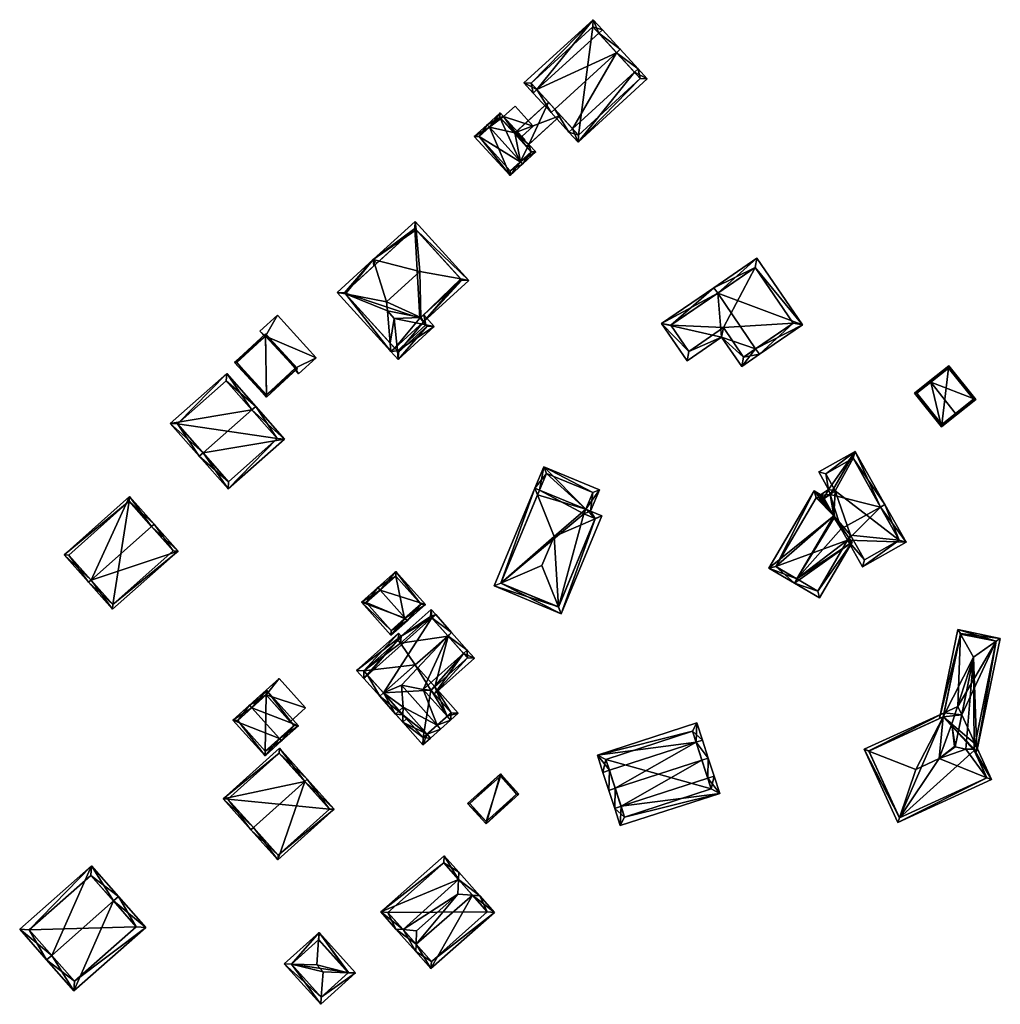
# Model space of a CAD drawing. Header units: inches. Extents: x 2523744 to 2528136, y 1148995 to 1152010.
# Tile 152 of 256: x 2526361 to 2526506, y 1150962 to 1151108. Entities that reach past the tile are written whole.
import ezdxf

# ---------------------------------------------------------------- set-up
doc = ezdxf.new("R2010")
doc.units = ezdxf.units.IN
doc.header["$MEASUREMENT"] = 0
doc.layers.add('Gebaeude Einzelhaus', color=10, linetype='Continuous')
doc.layers.add('Offenes Gebaeude', color=10, linetype='Continuous')

msp = doc.modelspace()

# ---------------------------------------------------------------- meshes
at = {"layer": 'Gebaeude Einzelhaus'}
mesh = msp.add_polyface(dxfattribs=at)
corners = [(2526451.944, 1151100.1, 424.828), (2526443.628, 1151089.764, 423.5), (2526453.861, 1151099.114, 423.5), (2526442.817, 1151091.763, 424.828), (2526442.264, 1151091.258, 424.828), (2526452.498, 1151100.606, 424.828), (2526449.307, 1151102.986, 428.477), (2526449.861, 1151103.493, 428.477), (2526440.181, 1151094.648, 428.477), (2526439.628, 1151094.143, 428.477), (2526437.544, 1151097.534, 424.828), (2526436.991, 1151097.029, 424.828), (2526446.671, 1151105.872, 424.828), (2526447.225, 1151106.378, 424.828), (2526445.86, 1151107.871, 423.5), (2526435.626, 1151098.521, 423.5), (2526443.675, 1151090.824, 423.993), (2526452.801, 1151099.161, 423.993), (2526445.813, 1151106.811, 423.993), (2526436.686, 1151098.474, 423.992), (2526452.801, 1151099.161, 417.165), (2526445.813, 1151106.811, 417.165), (2526436.686, 1151098.474, 417.165), (2526441.032, 1151093.716, 423.068), (2526443.675, 1151090.824, 417.165), (2526441.032, 1151093.716, 423.168), (2526439.253, 1151095.663, 423.5), (2526439.253, 1151095.663, 423.4)]
mesh.append_faces([[corners[k] for k in face] for face in [(10, 8, 9), (19, 10, 11), (11, 10, 9), (15, 19, 11), (18, 19, 14), (14, 19, 15), (12, 18, 13), (13, 18, 14), (6, 12, 7), (7, 12, 13), (0, 6, 5), (17, 0, 5), (5, 6, 7), (2, 17, 5), (1, 16, 17), (1, 17, 2), (3, 16, 4), (8, 3, 4), (9, 8, 4), (4, 16, 1), (10, 15, 11), (13, 14, 12), (12, 14, 10), (10, 14, 15), (12, 7, 13), (10, 6, 12), (12, 6, 7), (10, 8, 6), (11, 9, 10), (10, 9, 8), (3, 8, 4), (4, 8, 9), (0, 6, 3), (3, 6, 8), (0, 5, 6), (6, 5, 7), (0, 2, 5), (4, 1, 3), (3, 1, 0), (0, 1, 2)]], dxfattribs={"color": 13})
mesh.append_faces([[corners[k] for k in face] for face in [(21, 24, 22), (20, 24, 21), (17, 16, 20), (20, 16, 24), (22, 23, 27), (27, 19, 22), (26, 10, 27), (27, 10, 19), (25, 8, 26), (26, 8, 10), (23, 3, 25), (25, 3, 8), (23, 16, 3), (24, 23, 22), (23, 24, 16), (19, 21, 22), (19, 18, 21), (0, 12, 6), (12, 21, 18), (0, 20, 12), (12, 20, 21), (0, 17, 20)]], dxfattribs={"color": 41})
mesh = msp.add_polyface(dxfattribs=at)
corners = [(2526430.512, 1151091.979, 425.38), (2526432.101, 1151094.108, 423.168), (2526430.175, 1151092.348, 425.38), (2526432.619, 1151093.541, 423.168), (2526434.291, 1151091.13, 423.5), (2526435.123, 1151086.933, 425.38), (2526437.384, 1151088.325, 423.168), (2526435.459, 1151086.565, 425.38), (2526436.359, 1151089.447, 423.168), (2526434.378, 1151091.209, 423.4), (2526435.304, 1151090.601, 423.168), (2526435.823, 1151090.033, 423.168), (2526428.288, 1151090.623, 423.168), (2526433.571, 1151084.841, 423.168), (2526436.678, 1151088.356, 423.592), (2526432.069, 1151093.401, 423.592), (2526428.994, 1151090.591, 423.6), (2526433.604, 1151085.548, 423.602), (2526435.049, 1151086.865, 425.293), (2526435.049, 1151086.865, 417.165), (2526436.678, 1151088.356, 417.165), (2526435.99, 1151089.109, 423.068), (2526434.211, 1151091.057, 423.5), (2526435.99, 1151089.109, 423.168), (2526434.211, 1151091.057, 423.4), (2526432.069, 1151093.401, 417.165), (2526428.994, 1151090.591, 417.165), (2526433.604, 1151085.548, 417.165)]
mesh.append_faces([[corners[k] for k in face] for face in [(7, 18, 5), (13, 17, 7), (7, 17, 18), (0, 16, 2), (2, 16, 12), (12, 16, 13), (13, 16, 17), (3, 15, 1), (1, 15, 2), (2, 15, 0), (14, 7, 5), (14, 6, 7), (14, 8, 6), (3, 4, 15), (15, 4, 14), (14, 4, 8), (10, 9, 3), (3, 9, 4), (10, 11, 9), (0, 13, 5), (5, 13, 7), (2, 12, 0), (0, 12, 13), (3, 9, 10), (10, 9, 11), (3, 4, 9), (4, 5, 8), (8, 5, 6), (6, 5, 7), (3, 0, 4), (4, 0, 5), (3, 1, 0), (0, 1, 2)]], dxfattribs={"color": 13})
mesh.append_faces([[corners[k] for k in face] for face in [(19, 27, 26), (19, 26, 25), (19, 25, 20), (18, 17, 19), (19, 17, 27), (17, 16, 27), (27, 16, 26), (0, 15, 16), (16, 15, 26), (26, 15, 25), (15, 22, 24), (24, 25, 15), (21, 20, 24), (24, 20, 25), (22, 14, 23), (23, 14, 21), (14, 22, 15), (21, 14, 20), (14, 19, 20), (5, 18, 14), (14, 18, 19)]], dxfattribs={"color": 41})
mesh = msp.add_polyface(dxfattribs=at)
corners = [(2526427.504, 1151069.329, 424.164), (2526419.554, 1151078.066, 424.164), (2526419.671, 1151076.822, 424.573), (2526426.284, 1151069.555, 424.573), (2526420.25, 1151070.671, 426.596), (2526413.363, 1151072.431, 424.164), (2526409.248, 1151067.338, 424.573), (2526408.021, 1151067.571, 424.164), (2526415.318, 1151066.183, 426.596), (2526415.971, 1151058.835, 424.164), (2526415.861, 1151060.071, 424.573), (2526415.436, 1151064.857, 426.157), (2526416.526, 1151059.34, 424.164), (2526420.758, 1151063.19, 424.164), (2526420.397, 1151063.876, 424.475), (2526420.253, 1151063.745, 424.475), (2526426.444, 1151069.379, 424.475), (2526419.504, 1151077.006, 424.471), (2526413.461, 1151071.508, 424.471), (2526409.081, 1151067.521, 424.471), (2526421.129, 1151062.783, 424.584), (2526420.808, 1151064.25, 424.164), (2526422.373, 1151062.53, 424.164), (2526416.46, 1151063.731, 426.157), (2526413.867, 1151071.877, 424.164), (2526416.914, 1151058.914, 424.573), (2526417.031, 1151057.67, 424.164), (2526420.253, 1151063.745, 424.584), (2526417.081, 1151058.73, 424.471), (2526421.313, 1151062.58, 424.471), (2526420.758, 1151063.19, 416.447), (2526420.253, 1151063.745, 416.447), (2526426.444, 1151069.379, 416.447), (2526419.504, 1151077.006, 416.447), (2526409.081, 1151067.521, 416.447), (2526416.526, 1151059.34, 416.447), (2526417.081, 1151058.73, 416.447), (2526421.313, 1151062.58, 416.447)]
mesh.append_faces([[corners[k] for k in face] for face in [(25, 28, 26), (25, 9, 10), (25, 26, 9), (18, 5, 24), (20, 22, 29), (26, 29, 22), (26, 28, 29), (14, 20, 27), (14, 21, 20), (20, 21, 22), (25, 9, 26), (25, 10, 9), (25, 23, 10), (10, 23, 11), (20, 25, 22), (22, 25, 26), (20, 23, 25), (18, 24, 5), (20, 14, 23), (23, 14, 11), (22, 21, 20), (20, 21, 14), (12, 9, 10), (7, 19, 6), (6, 9, 7), (6, 10, 9), (5, 19, 7), (5, 18, 19), (5, 17, 18), (5, 1, 17), (17, 1, 2), (3, 0, 16), (0, 13, 16), (16, 13, 14), (14, 13, 15), (0, 2, 1), (0, 3, 2), (14, 8, 11), (14, 4, 8), (14, 3, 4), (15, 13, 14), (14, 13, 3), (3, 13, 0), (10, 9, 12), (6, 11, 8), (6, 10, 11), (6, 9, 10), (6, 7, 9), (2, 5, 4), (4, 5, 8), (8, 5, 6), (6, 5, 7), (2, 1, 5), (0, 2, 3), (3, 2, 4), (0, 1, 2)]], dxfattribs={"color": 13})
mesh.append_faces([[corners[k] for k in face] for face in [(35, 30, 36), (36, 30, 37), (27, 15, 14), (20, 13, 27), (27, 13, 15), (20, 37, 13), (13, 37, 30), (20, 29, 37), (29, 28, 37), (37, 28, 36), (28, 25, 36), (10, 12, 25), (25, 12, 36), (36, 12, 35), (32, 31, 33), (33, 31, 34), (34, 31, 35), (35, 31, 30), (34, 6, 19), (34, 10, 6), (34, 35, 10), (10, 35, 12), (18, 34, 19), (18, 33, 34), (18, 17, 33), (2, 33, 17), (3, 32, 2), (2, 32, 33), (3, 16, 32), (14, 32, 16), (14, 31, 32), (14, 15, 31), (13, 31, 15), (13, 30, 31)]], dxfattribs={"color": 41})
mesh = msp.add_polyface(dxfattribs=at)
corners = [(2526464.265, 1151067.433, 424.61), (2526463.7, 1151068.258, 424.61), (2526455.964, 1151062.963, 422.657), (2526464.844, 1151060.965, 423.949), (2526459.728, 1151057.463, 422.657), (2526469.871, 1151059.241, 424.61), (2526467.816, 1151056.623, 423.949), (2526470.436, 1151058.416, 424.61), (2526476.796, 1151062.769, 423.025), (2526470.06, 1151072.611, 423.025), (2526459.988, 1151058.853, 422.865), (2526468.076, 1151058.013, 424.157), (2526465.104, 1151062.355, 424.157), (2526475.406, 1151063.029, 423.231), (2526469.8, 1151071.221, 423.231), (2526457.354, 1151062.703, 422.865), (2526469.8, 1151071.221, 413.964), (2526475.406, 1151063.029, 413.964), (2526457.354, 1151062.703, 413.964), (2526459.988, 1151058.853, 413.964), (2526465.104, 1151062.355, 413.964), (2526468.076, 1151058.013, 413.964)]
mesh.append_faces([[corners[k] for k in face] for face in [(15, 10, 2), (0, 15, 1), (14, 0, 1), (1, 15, 2), (9, 14, 1), (13, 14, 8), (8, 14, 9), (11, 5, 7), (7, 5, 13), (7, 13, 8), (6, 11, 7), (12, 11, 3), (10, 12, 3), (3, 11, 6), (2, 10, 4), (4, 10, 3), (0, 9, 1), (5, 8, 0), (0, 8, 9), (5, 7, 8), (5, 6, 7), (0, 3, 5), (5, 3, 6), (0, 2, 3), (3, 2, 4), (0, 1, 2)]], dxfattribs={"color": 13})
mesh.append_faces([[corners[k] for k in face] for face in [(18, 20, 19), (16, 20, 18), (17, 21, 20), (17, 20, 16), (5, 21, 17), (11, 21, 5), (5, 17, 13), (20, 21, 12), (12, 21, 11), (19, 20, 10), (10, 20, 12), (18, 19, 15), (15, 19, 10), (16, 18, 0), (0, 18, 15), (14, 16, 0), (17, 16, 13), (13, 16, 14)]], dxfattribs={"color": 41})
mesh = msp.add_polyface(dxfattribs=at)
corners = [(2526397.549, 1151052.089, 422.531), (2526397.434, 1151061.459, 422.552), (2526392.828, 1151057.222, 422.552), (2526402.156, 1151056.327, 422.531), (2526393.181, 1151057.207, 422.551), (2526397.419, 1151061.106, 422.551), (2526397.564, 1151052.442, 422.532), (2526401.803, 1151056.342, 422.532), (2526397.419, 1151061.106, 422.238), (2526401.803, 1151056.342, 422.238), (2526401.803, 1151056.342, 422.138), (2526397.419, 1151061.106, 416.702), (2526397.419, 1151061.106, 422.138), (2526401.803, 1151056.342, 416.702), (2526397.339, 1151061.032, 422.138), (2526393.181, 1151057.207, 416.702), (2526397.339, 1151061.032, 422.238), (2526397.564, 1151052.442, 416.702), (2526401.682, 1151056.23, 422.138), (2526401.682, 1151056.23, 422.238)]
mesh.append_faces([[corners[k] for k in face] for face in [(7, 5, 1), (3, 6, 7), (3, 7, 1), (4, 6, 0), (0, 6, 3), (5, 4, 2), (1, 5, 2), (2, 4, 0), (3, 1, 0), (0, 1, 2)]], dxfattribs={"color": 13})
mesh.append_faces([[corners[k] for k in face] for face in [(11, 17, 15), (13, 17, 11), (7, 19, 9), (18, 13, 10), (18, 17, 13), (7, 6, 19), (19, 6, 18), (18, 6, 17), (6, 15, 17), (6, 4, 15), (11, 14, 12), (16, 5, 8), (14, 4, 16), (16, 4, 5), (11, 15, 14), (14, 15, 4), (13, 11, 10), (10, 11, 12), (9, 8, 7), (7, 8, 5)]], dxfattribs={"color": 41})
mesh = msp.add_polyface(dxfattribs=at)
corners = [(2526499.428, 1151049.686, 415.415), (2526499.584, 1151049.491, 415.415), (2526502.406, 1151051.746, 414.53), (2526495.754, 1151054.285, 415.415), (2526498.419, 1151056.735, 414.53), (2526495.598, 1151054.48, 415.415), (2526497.349, 1151047.705, 414.53), (2526493.361, 1151052.693, 414.53), (2526498.38, 1151056.384, 414.591), (2526493.713, 1151052.654, 414.607), (2526497.388, 1151048.056, 414.607), (2526502.055, 1151051.785, 414.591), (2526498.38, 1151056.384, 409.735), (2526502.055, 1151051.785, 409.735), (2526493.713, 1151052.654, 409.735), (2526497.388, 1151048.056, 409.735)]
mesh.append_faces([[corners[k] for k in face] for face in [(11, 8, 2), (10, 0, 1), (1, 0, 11), (1, 11, 2), (6, 10, 1), (9, 10, 7), (7, 10, 6), (3, 9, 5), (8, 3, 5), (5, 9, 7), (2, 8, 4), (4, 8, 5), (7, 3, 5), (7, 6, 3), (3, 6, 0), (0, 6, 1), (3, 4, 5), (0, 2, 3), (3, 2, 4), (0, 1, 2)]], dxfattribs={"color": 13})
mesh.append_faces([[corners[k] for k in face] for face in [(12, 15, 14), (13, 15, 12), (0, 15, 13), (10, 15, 0), (0, 13, 11), (14, 15, 9), (9, 15, 10), (12, 14, 3), (3, 14, 9), (8, 12, 3), (13, 12, 11), (11, 12, 8)]], dxfattribs={"color": 41})
mesh = msp.add_polyface(dxfattribs=at)
corners = [(2526395.416, 1151050.201, 430.026), (2526395.979, 1151050.698, 430.026), (2526391.686, 1151055.564, 423.61), (2526383.35, 1151048.21, 423.61), (2526388.206, 1151043.839, 430.026), (2526387.644, 1151043.343, 430.026), (2526391.889, 1151038.53, 423.61), (2526400.225, 1151045.884, 423.61), (2526391.62, 1151054.505, 424.352), (2526399.166, 1151045.95, 424.36), (2526384.409, 1151048.144, 424.352), (2526391.955, 1151039.589, 424.36), (2526399.166, 1151045.95, 416.288), (2526391.62, 1151054.505, 416.288), (2526384.409, 1151048.144, 416.288), (2526391.955, 1151039.589, 416.288)]
mesh.append_faces([[corners[k] for k in face] for face in [(6, 11, 9), (6, 9, 7), (4, 11, 5), (10, 4, 5), (5, 11, 6), (3, 10, 5), (8, 10, 2), (2, 10, 3), (0, 8, 1), (9, 0, 1), (7, 9, 1), (1, 8, 2), (4, 7, 0), (0, 7, 1), (4, 6, 7), (4, 5, 6), (0, 3, 4), (4, 3, 5), (0, 2, 3), (0, 1, 2)]], dxfattribs={"color": 13})
mesh.append_faces([[corners[k] for k in face] for face in [(12, 15, 14), (12, 14, 13), (9, 15, 12), (11, 15, 9), (4, 15, 11), (14, 15, 10), (10, 15, 4), (13, 14, 8), (8, 14, 10), (12, 13, 8), (0, 12, 8), (9, 12, 0)]], dxfattribs={"color": 41})
mesh = msp.add_polyface(dxfattribs=at)
corners = [(2526480.017, 1151037.093, 420.436), (2526479.811, 1151037.461, 420.289), (2526478.529, 1151038.215, 419.688), (2526481.448, 1151034.539, 421.458), (2526471.819, 1151026.809, 419.688), (2526475.975, 1151025.234, 421.458), (2526475.595, 1151024.588, 421.458), (2526479.319, 1151022.398, 419.688), (2526484.131, 1151030.625, 419.708), (2526483.455, 1151030.954, 420.013), (2526483.662, 1151031.309, 420.014), (2526482.536, 1151032.595, 420.675), (2526481.497, 1151034.25, 421.381), (2526481.586, 1151034.338, 421.368), (2526478.795, 1151037.189, 419.991), (2526472.845, 1151027.075, 419.991), (2526479.53, 1151036.756, 420.336), (2526479.051, 1151023.425, 419.997), (2526481.448, 1151034.539, 421.276), (2526480.896, 1151037.702, 420.119), (2526480.017, 1151037.094, 420.164), (2526482.536, 1151032.595, 422.122), (2526479.405, 1151037.584, 419.889), (2526480.656, 1151038.45, 419.825), (2526479.805, 1151036.947, 420.174), (2526484.585, 1151044.06, 418.693), (2526479.203, 1151041.045, 418.693), (2526488.33, 1151035.839, 422.122), (2526488.984, 1151036.205, 422.122), (2526483.455, 1151030.954, 421.406), (2526485.658, 1151027.021, 419.688), (2526492.105, 1151030.633, 419.688), (2526481.644, 1151038.221, 420.085), (2526485.945, 1151028.043, 419.974), (2526491.085, 1151030.92, 419.973), (2526483.894, 1151031.705, 421.574), (2526484.298, 1151043.04, 418.978), (2526480.224, 1151040.758, 418.978), (2526479.805, 1151036.947, 411.125), (2526479.53, 1151036.756, 411.125), (2526480.017, 1151037.093, 411.125), (2526478.795, 1151037.189, 411.125), (2526472.845, 1151027.075, 411.125), (2526479.051, 1151023.425, 411.125), (2526483.455, 1151030.954, 411.125), (2526483.662, 1151031.309, 411.125), (2526481.448, 1151034.539, 411.125), (2526483.894, 1151031.705, 411.125), (2526485.945, 1151028.043, 411.125), (2526491.085, 1151030.92, 411.125), (2526484.298, 1151043.04, 411.125), (2526480.224, 1151040.758, 411.125), (2526481.644, 1151038.221, 411.125), (2526480.017, 1151037.094, 411.125)]
mesh.append_faces([[corners[k] for k in face] for face in [(25, 37, 26), (26, 37, 23), (23, 37, 32), (28, 36, 25), (25, 36, 37), (28, 27, 36), (30, 34, 31), (31, 34, 28), (28, 34, 27), (35, 33, 29), (29, 33, 30), (30, 33, 34), (20, 23, 32), (20, 24, 23), (22, 23, 24), (29, 27, 21), (29, 31, 27), (27, 31, 28), (29, 30, 31), (27, 19, 21), (28, 25, 27), (27, 25, 19), (19, 25, 23), (23, 25, 26), (24, 20, 22), (19, 23, 22), (19, 22, 20), (21, 13, 12), (21, 19, 13), (13, 19, 18), (18, 19, 20), (8, 9, 10), (8, 17, 9), (5, 17, 6), (6, 17, 7), (7, 17, 8), (16, 1, 0), (2, 15, 4), (4, 15, 6), (6, 15, 5), (16, 14, 1), (1, 14, 2), (2, 14, 15), (5, 12, 3), (3, 12, 13), (5, 11, 12), (5, 9, 11), (5, 8, 9), (9, 8, 10), (5, 6, 8), (7, 8, 6), (3, 4, 5), (5, 4, 6), (0, 2, 3), (3, 2, 4), (0, 1, 2)]], dxfattribs={"color": 13})
mesh.append_faces([[corners[k] for k in face] for face in [(47, 49, 48), (47, 52, 49), (49, 52, 50), (50, 52, 51), (45, 46, 47), (47, 46, 52), (52, 46, 53), (32, 53, 20), (32, 52, 53), (32, 37, 52), (52, 37, 51), (37, 36, 51), (51, 36, 50), (27, 50, 36), (27, 49, 50), (27, 34, 49), (34, 48, 49), (34, 33, 48), (33, 47, 48), (33, 35, 47), (9, 10, 29), (29, 10, 35), (35, 10, 47), (47, 10, 45), (11, 29, 21), (11, 9, 29), (21, 12, 11), (42, 44, 43), (42, 46, 44), (44, 46, 45), (46, 38, 40), (46, 39, 38), (42, 41, 46), (46, 41, 39), (3, 13, 18), (9, 45, 10), (9, 44, 45), (9, 17, 44), (44, 17, 43), (18, 0, 3), (18, 20, 0), (5, 15, 17), (17, 15, 43), (43, 15, 42), (15, 14, 42), (42, 14, 41), (14, 39, 41), (14, 16, 39), (20, 16, 0), (20, 39, 16), (40, 38, 20), (20, 38, 39)]], dxfattribs={"color": 41})
mesh = msp.add_polyface(dxfattribs=at)
corners = [(2526440.737, 1151021.068, 422.949), (2526431.241, 1151024.176, 422.619), (2526441.135, 1151020.071, 422.619), (2526432.23, 1151024.602, 422.95), (2526438.285, 1151027.211, 424.978), (2526437.244, 1151038.641, 422.619), (2526437.64, 1151037.642, 422.95), (2526440.069, 1151031.511, 424.978), (2526446.151, 1151034.115, 422.949), (2526447.138, 1151034.538, 422.619), (2526437.935, 1151038.354, 422.619), (2526444.784, 1151035.514, 422.619), (2526445.476, 1151035.226, 422.619), (2526432.221, 1151024.581, 422.941), (2526440.73, 1151021.051, 422.941), (2526446.158, 1151034.133, 422.94), (2526444.496, 1151034.821, 422.941), (2526438.55, 1151041.793, 421.365), (2526446.784, 1151038.376, 421.365), (2526438.955, 1151040.813, 421.641), (2526445.804, 1151037.971, 421.641), (2526437.935, 1151038.354, 414.207), (2526432.221, 1151024.581, 414.207), (2526440.73, 1151021.051, 414.207), (2526446.158, 1151034.133, 414.207), (2526444.496, 1151034.821, 414.207), (2526444.783, 1151035.513, 414.207), (2526445.804, 1151037.971, 414.207), (2526438.955, 1151040.813, 414.207)]
mesh.append_faces([[corners[k] for k in face] for face in [(20, 12, 11), (20, 18, 12), (20, 17, 18), (20, 19, 17), (17, 19, 5), (5, 19, 10), (17, 11, 18), (18, 11, 12), (17, 10, 11), (17, 5, 10), (10, 6, 5), (9, 8, 15), (12, 16, 11), (9, 15, 12), (12, 15, 16), (0, 2, 14), (2, 8, 9), (2, 0, 8), (1, 3, 13), (5, 3, 1), (5, 6, 3), (1, 13, 2), (2, 13, 14), (11, 8, 12), (12, 8, 9), (11, 7, 8), (11, 6, 7), (11, 10, 6), (6, 10, 5), (0, 7, 4), (0, 8, 7), (0, 2, 8), (8, 2, 9), (6, 3, 7), (7, 3, 4), (6, 5, 3), (3, 5, 1), (3, 0, 4), (3, 1, 0), (0, 1, 2)]], dxfattribs={"color": 13})
mesh.append_faces([[corners[k] for k in face] for face in [(26, 28, 27), (26, 21, 28), (10, 19, 21), (21, 19, 28), (19, 20, 28), (28, 20, 27), (26, 20, 11), (26, 27, 20), (25, 21, 26), (25, 22, 21), (25, 23, 22), (25, 24, 23), (16, 25, 11), (11, 25, 26), (16, 15, 25), (25, 15, 24), (15, 8, 24), (8, 23, 24), (8, 0, 23), (0, 14, 23), (14, 13, 23), (23, 13, 22), (13, 3, 22), (6, 22, 3), (6, 21, 22), (6, 10, 21)]], dxfattribs={"color": 41})
mesh = msp.add_polyface(dxfattribs=at)
corners = [(2526380.578, 1151032.987, 425.933), (2526380.951, 1151033.319, 425.933), (2526377.323, 1151037.396, 423.832), (2526371.653, 1151025.046, 425.933), (2526367.651, 1151028.79, 423.832), (2526371.279, 1151024.713, 425.933), (2526374.821, 1151020.731, 423.832), (2526384.494, 1151029.339, 423.832), (2526368.358, 1151028.749, 424.025), (2526377.281, 1151036.69, 424.024), (2526374.863, 1151021.438, 424.029), (2526383.788, 1151029.38, 424.029), (2526383.788, 1151029.38, 415.799), (2526377.281, 1151036.69, 415.799), (2526368.358, 1151028.749, 415.799), (2526374.863, 1151021.438, 415.799)]
mesh.append_faces([[corners[k] for k in face] for face in [(0, 9, 1), (11, 0, 1), (1, 9, 2), (7, 10, 11), (7, 11, 1), (6, 10, 7), (3, 10, 5), (8, 3, 5), (5, 10, 6), (9, 8, 4), (2, 9, 4), (4, 8, 5), (3, 7, 0), (0, 7, 1), (3, 6, 7), (3, 5, 6), (3, 4, 5), (0, 2, 3), (3, 2, 4), (0, 1, 2)]], dxfattribs={"color": 13})
mesh.append_faces([[corners[k] for k in face] for face in [(13, 15, 14), (12, 15, 13), (11, 15, 12), (10, 15, 11), (14, 15, 3), (3, 15, 10), (8, 14, 3), (13, 14, 9), (9, 14, 8), (12, 13, 0), (0, 13, 9), (11, 12, 0)]], dxfattribs={"color": 41})
mesh = msp.add_polyface(dxfattribs=at)
corners = [(2526418.064, 1151019.424, 422.542), (2526418.396, 1151019.051, 422.542), (2526421.066, 1151021.426, 421.214), (2526414.375, 1151023.571, 422.542), (2526416.713, 1151026.32, 421.214), (2526414.043, 1151023.945, 422.542), (2526411.604, 1151021.775, 421.214), (2526415.958, 1151016.881, 421.214), (2526416.671, 1151025.614, 421.4), (2526420.36, 1151021.468, 421.4), (2526412.31, 1151021.734, 421.418), (2526415.999, 1151017.588, 421.418), (2526417.985, 1151019.353, 422.499), (2526417.985, 1151019.353, 415.91), (2526420.36, 1151021.468, 415.91), (2526416.671, 1151025.614, 415.91), (2526412.31, 1151021.734, 415.91), (2526415.999, 1151017.588, 415.91)]
mesh.append_faces([[corners[k] for k in face] for face in [(0, 9, 1), (1, 11, 12), (12, 0, 1), (1, 9, 2), (7, 11, 1), (10, 11, 6), (6, 11, 7), (3, 10, 5), (8, 3, 5), (5, 10, 6), (9, 8, 4), (2, 9, 4), (4, 8, 5), (0, 7, 1), (5, 6, 3), (3, 6, 0), (0, 6, 7), (3, 4, 5), (0, 2, 3), (3, 2, 4), (0, 1, 2)]], dxfattribs={"color": 13})
mesh.append_faces([[corners[k] for k in face] for face in [(13, 17, 16), (13, 16, 15), (13, 15, 14), (11, 17, 13), (11, 13, 12), (16, 17, 10), (10, 17, 11), (15, 16, 3), (3, 16, 10), (8, 15, 3), (14, 15, 9), (9, 15, 8), (13, 14, 9), (12, 13, 9), (12, 9, 0)]], dxfattribs={"color": 41})
mesh = msp.add_polyface(dxfattribs=at)
corners = [(2526417.734, 1151005.141, 425.176), (2526414.303, 1151007.87, 424.697), (2526417.706, 1151004.044, 424.697), (2526414.862, 1151008.368, 425.176), (2526421.302, 1151002.257, 425.656), (2526420.681, 1151000.7, 424.697), (2526421.801, 1151001.696, 425.656), (2526417.762, 1151006.238, 425.656), (2526423.296, 1151003.026, 427.721), (2526422.797, 1151003.587, 427.721), (2526417.533, 1151009.505, 427.721), (2526424.79, 1151004.355, 425.656), (2526424.291, 1151004.916, 425.656), (2526420.75, 1151008.897, 425.656), (2526425.91, 1151005.353, 424.697), (2526422.437, 1151009.256, 424.697), (2526421.912, 1151008.789, 425.146), (2526420.743, 1151001.759, 425.177), (2526424.851, 1151005.414, 425.177), (2526421.878, 1151008.759, 425.175), (2526410.898, 1151011.698, 424.697), (2526417.454, 1151016.764, 425.038), (2526417.074, 1151017.191, 424.697), (2526411.964, 1151010.499, 425.656), (2526422.019, 1151019.444, 425.656), (2526424.918, 1151017.314, 428.458), (2526422.579, 1151019.943, 425.656), (2526424.359, 1151016.816, 428.458), (2526414.863, 1151008.368, 428.458), (2526412.524, 1151010.997, 425.656), (2526414.303, 1151007.87, 428.458), (2526421.893, 1151020.714, 425.038), (2526427.256, 1151014.685, 425.656), (2526426.696, 1151014.187, 425.656), (2526416.641, 1151005.241, 425.656), (2526417.201, 1151005.739, 425.656), (2526428.321, 1151013.486, 424.697), (2526422.376, 1151008.198, 424.697), (2526421.878, 1151008.759, 425.146), (2526418.266, 1151004.542, 424.697), (2526411.956, 1151011.635, 425.145), (2526417.019, 1151016.135, 425.146), (2526427.263, 1151013.549, 425.146), (2526424.433, 1151016.733, 428.369), (2526421.831, 1151019.655, 425.487), (2526417.391, 1151015.705, 425.487), (2526414.862, 1151008.368, 416.045), (2526420.743, 1151001.759, 416.045), (2526424.851, 1151005.414, 416.045), (2526421.878, 1151008.759, 416.045), (2526422.437, 1151009.256, 416.045), (2526419.531, 1151012.523, 416.045), (2526427.263, 1151013.549, 416.045), (2526424.433, 1151016.733, 416.045), (2526421.831, 1151019.655, 416.045), (2526417.391, 1151015.705, 416.045), (2526417.019, 1151016.135, 416.045), (2526411.956, 1151011.635, 416.045)]
mesh.append_faces([[corners[k] for k in face] for face in [(44, 26, 24), (44, 31, 26), (41, 21, 45), (45, 21, 44), (44, 21, 31), (43, 27, 25), (25, 24, 26), (25, 27, 24), (32, 43, 25), (32, 33, 43), (16, 37, 38), (16, 42, 37), (37, 42, 36), (36, 42, 32), (32, 42, 33), (34, 0, 2), (2, 0, 39), (34, 35, 0), (35, 34, 28), (28, 34, 30), (28, 30, 29), (29, 30, 23), (40, 22, 41), (41, 22, 21), (40, 20, 22), (29, 23, 40), (40, 23, 20), (34, 0, 35), (35, 0, 7), (34, 2, 0), (0, 2, 39), (37, 16, 38), (37, 33, 16), (16, 33, 13), (37, 36, 33), (33, 36, 32), (10, 28, 7), (7, 28, 35), (35, 28, 34), (34, 28, 30), (32, 27, 33), (33, 27, 13), (13, 27, 10), (10, 27, 28), (32, 25, 27), (21, 24, 31), (31, 24, 26), (21, 29, 24), (21, 23, 29), (28, 29, 30), (30, 29, 23), (27, 24, 28), (28, 24, 29), (27, 25, 24), (24, 25, 26), (23, 21, 20), (20, 21, 22), (11, 18, 14), (14, 18, 15), (15, 18, 16), (16, 18, 19), (11, 12, 18), (12, 11, 9), (9, 11, 8), (6, 4, 8), (8, 4, 9), (2, 17, 5), (5, 17, 6), (6, 17, 4), (2, 0, 17), (2, 1, 0), (0, 1, 3), (12, 16, 13), (12, 15, 16), (11, 14, 12), (12, 14, 15), (9, 13, 10), (9, 12, 13), (8, 11, 9), (9, 11, 12), (4, 9, 7), (7, 9, 10), (4, 8, 9), (4, 6, 8), (0, 4, 7), (4, 5, 6), (0, 2, 4), (4, 2, 5), (3, 1, 0), (0, 1, 2)]], dxfattribs={"color": 13})
mesh.append_faces([[corners[k] for k in face] for face in [(50, 53, 52), (53, 55, 54), (55, 57, 56), (50, 51, 53), (53, 51, 55), (55, 51, 57), (57, 51, 46), (35, 3, 0), (3, 40, 46), (46, 40, 57), (3, 29, 40), (35, 28, 3), (3, 28, 29), (40, 56, 57), (40, 41, 56), (41, 55, 56), (41, 45, 55), (45, 44, 55), (55, 44, 54), (43, 24, 27), (24, 53, 44), (44, 53, 54), (53, 42, 52), (43, 33, 24), (24, 33, 53), (53, 33, 42), (16, 15, 42), (42, 15, 52), (52, 15, 50), (50, 49, 51), (51, 49, 46), (46, 49, 47), (47, 49, 48), (38, 16, 19), (38, 15, 16), (38, 49, 15), (15, 49, 50), (18, 38, 19), (18, 48, 38), (38, 48, 49), (4, 12, 9), (4, 17, 12), (12, 17, 18), (18, 17, 48), (48, 17, 47), (0, 47, 17), (0, 46, 47), (0, 3, 46)]], dxfattribs={"color": 41})
mesh = msp.add_polyface(dxfattribs=at)
corners = [(2526502.154, 1151000.068, 417.065), (2526504.715, 1150995.558, 416.882), (2526502.302, 1151000.825, 416.882), (2526504.041, 1150995.829, 417.085), (2526502.154, 1151000.07, 417.065), (2526502.15, 1151000.09, 417.063), (2526500.961, 1151000.074, 417.506), (2526500.958, 1151000.074, 417.507), (2526497.025, 1150998.655, 419.204), (2526499.353, 1151000.406, 418.045), (2526499.245, 1151000.43, 418.081), (2526499.353, 1151000.408, 418.045), (2526498.854, 1151003.802, 417.654), (2526486.605, 1150999.769, 417.086), (2526497.734, 1151005.435, 416.882), (2526485.934, 1151000.03, 416.882), (2526497.601, 1151004.825, 417.08), (2526497.608, 1151004.828, 417.08), (2526493.56, 1150997.068, 419.204), (2526491.119, 1150989.911, 417.086), (2526490.884, 1150989.223, 416.882), (2526486.598, 1150999.784, 417.08), (2526486.605, 1150999.77, 417.086), (2526491.13, 1150989.886, 417.075), (2526504.053, 1150995.804, 417.075), (2526502.188, 1150999.878, 417.085), (2526505.44, 1151016.005, 417.071), (2526502.58, 1150999.738, 416.882), (2526506.038, 1151016.425, 416.882), (2526502.099, 1151013.663, 418.125), (2526502.188, 1150999.878, 417.038), (2526502.218, 1150999.813, 417.022), (2526499.353, 1151000.408, 418.125), (2526500.145, 1151017.069, 417.082), (2526497.043, 1151004.569, 416.882), (2526499.769, 1151017.724, 416.882), (2526499.353, 1151000.406, 418.125), (2526502.15, 1151000.09, 417.068), (2526505.446, 1151016.036, 417.06), (2526500.158, 1151017.133, 417.059), (2526497.608, 1151004.828, 417.082), (2526497.734, 1151005.435, 409.207), (2526497.608, 1151004.828, 409.207), (2526486.598, 1150999.784, 409.207), (2526491.13, 1150989.886, 409.207), (2526504.053, 1150995.804, 409.207), (2526502.15, 1151000.09, 409.207), (2526502.302, 1151000.825, 409.207), (2526502.188, 1150999.878, 409.207), (2526500.331, 1151005.128, 409.207), (2526499.764, 1151006.365, 409.208), (2526500.331, 1151005.128, 416.882), (2526502.099, 1151013.663, 409.208), (2526505.446, 1151016.036, 409.208), (2526500.158, 1151017.133, 409.208)]
mesh.append_faces([[corners[k] for k in face] for face in [(39, 33, 35), (35, 33, 34), (34, 33, 16), (16, 33, 40), (28, 26, 38), (28, 39, 35), (28, 38, 39), (28, 27, 26), (26, 27, 37), (27, 4, 37), (27, 0, 4), (31, 30, 27), (27, 30, 0), (26, 33, 29), (28, 35, 26), (26, 35, 33), (7, 32, 36), (16, 33, 34), (34, 33, 35), (12, 29, 16), (16, 29, 33), (10, 32, 12), (12, 32, 29), (6, 32, 7), (0, 29, 6), (6, 29, 32), (31, 27, 30), (30, 27, 0), (0, 27, 29), (29, 27, 26), (26, 27, 28), (24, 3, 1), (4, 25, 0), (25, 1, 3), (4, 2, 25), (25, 2, 1), (4, 5, 2), (19, 23, 20), (20, 24, 1), (20, 23, 24), (21, 22, 15), (22, 19, 15), (15, 19, 20), (15, 14, 21), (21, 14, 16), (16, 14, 17), (3, 20, 1), (8, 19, 3), (3, 19, 20), (8, 18, 19), (13, 19, 18), (13, 15, 19), (19, 15, 20), (16, 8, 12), (16, 18, 8), (16, 13, 18), (17, 14, 16), (16, 14, 13), (13, 14, 15), (8, 10, 12), (8, 9, 10), (10, 9, 11), (3, 7, 8), (8, 7, 9), (3, 6, 7), (3, 0, 6), (0, 2, 4), (4, 2, 5), (3, 1, 0), (0, 1, 2)]], dxfattribs={"color": 13})
mesh.append_faces([[corners[k] for k in face] for face in [(49, 53, 47), (49, 50, 53), (53, 50, 54), (54, 50, 41), (40, 17, 16), (33, 14, 40), (40, 14, 17), (33, 54, 14), (14, 54, 41), (33, 39, 54), (39, 53, 54), (39, 38, 53), (38, 26, 53), (37, 2, 26), (26, 2, 53), (53, 2, 47), (37, 5, 2), (4, 5, 37), (9, 7, 36), (32, 9, 36), (32, 11, 9), (32, 51, 11), (51, 52, 49), (32, 29, 51), (51, 29, 52), (52, 51, 49), (51, 32, 11), (52, 29, 51), (51, 29, 32), (32, 10, 11), (42, 44, 43), (42, 48, 44), (44, 48, 45), (42, 46, 48), (42, 47, 46), (42, 49, 47), (42, 41, 49), (49, 41, 50), (30, 0, 25), (30, 5, 0), (0, 5, 4), (30, 46, 5), (30, 48, 46), (3, 30, 25), (3, 45, 30), (30, 45, 48), (3, 24, 45), (5, 46, 2), (2, 46, 47), (24, 23, 45), (45, 23, 44), (23, 19, 44), (22, 43, 19), (19, 43, 44), (22, 21, 43), (16, 43, 21), (16, 42, 43), (16, 17, 42), (14, 42, 17), (14, 41, 42)]], dxfattribs={"color": 41})
mesh = msp.add_polyface(dxfattribs=at)
corners = [(2526395.41, 1151006.176, 423.339), (2526395.076, 1151006.548, 423.339), (2526392.619, 1151004.343, 421.237), (2526399.477, 1151001.643, 423.339), (2526397.354, 1150999.066, 421.237), (2526399.811, 1151001.271, 423.339), (2526402.301, 1151003.505, 421.237), (2526397.565, 1151008.783, 421.237), (2526397.393, 1150999.773, 421.556), (2526393.325, 1151004.305, 421.555), (2526401.595, 1151003.544, 421.551), (2526397.526, 1151008.076, 421.552), (2526401.089, 1151004.108, 420.473), (2526401.595, 1151003.544, 415.553), (2526401.089, 1151004.108, 420.573), (2526397.526, 1151008.076, 415.553), (2526397.526, 1151008.076, 420.473), (2526397.526, 1151008.076, 420.573), (2526395.959, 1151006.669, 420.473), (2526393.325, 1151004.305, 415.553), (2526395.959, 1151006.669, 420.573), (2526397.393, 1150999.773, 415.553)]
mesh.append_faces([[corners[k] for k in face] for face in [(0, 9, 1), (11, 0, 1), (1, 9, 2), (10, 11, 7), (7, 11, 1), (6, 10, 7), (8, 3, 5), (5, 3, 10), (5, 10, 6), (9, 8, 4), (2, 9, 4), (4, 8, 5), (0, 7, 1), (3, 6, 0), (0, 6, 7), (3, 5, 6), (3, 4, 5), (0, 2, 3), (3, 2, 4), (0, 1, 2)]], dxfattribs={"color": 13})
mesh.append_faces([[corners[k] for k in face] for face in [(15, 21, 19), (13, 21, 15), (10, 21, 13), (10, 8, 21), (10, 3, 8), (8, 9, 21), (21, 9, 19), (15, 18, 16), (20, 11, 17), (20, 0, 11), (18, 9, 20), (20, 9, 0), (15, 19, 18), (18, 19, 9), (11, 14, 17), (12, 15, 16), (12, 13, 15), (11, 10, 14), (14, 10, 12), (12, 10, 13)]], dxfattribs={"color": 41})
mesh = msp.add_polyface(dxfattribs=at)
corners = [(2526461.065, 1151001.09, 421.583), (2526462.016, 1151001.399, 421.583), (2526461.185, 1151003.958, 419.923), (2526446.479, 1150999.179, 419.923), (2526448.261, 1150996.93, 421.583), (2526447.31, 1150996.621, 421.583), (2526448.174, 1150993.964, 424.016), (2526449.125, 1150994.273, 424.016), (2526461.929, 1150998.432, 424.016), (2526462.879, 1150998.741, 424.016), (2526462.792, 1150995.776, 421.583), (2526463.743, 1150996.085, 421.583), (2526449.989, 1150991.615, 421.583), (2526449.038, 1150991.306, 421.583), (2526449.869, 1150988.748, 419.923), (2526464.574, 1150993.526, 419.923), (2526460.543, 1151002.698, 420.54), (2526447.739, 1150998.536, 420.541), (2526450.511, 1150990.008, 420.54), (2526463.314, 1150994.169, 420.541), (2526463.314, 1150994.169, 413.425), (2526460.543, 1151002.698, 413.425), (2526447.739, 1150998.536, 413.425), (2526450.511, 1150990.008, 413.425)]
mesh.append_faces([[corners[k] for k in face] for face in [(0, 16, 1), (8, 0, 9), (10, 8, 9), (9, 0, 1), (19, 10, 11), (11, 10, 9), (15, 18, 19), (15, 19, 11), (14, 18, 15), (12, 18, 13), (7, 12, 13), (13, 18, 14), (4, 7, 6), (6, 7, 13), (17, 4, 5), (5, 4, 6), (16, 17, 3), (3, 17, 5), (1, 16, 2), (2, 16, 3), (12, 15, 10), (10, 15, 11), (13, 14, 12), (12, 14, 15), (12, 7, 13), (13, 7, 6), (10, 8, 12), (12, 8, 7), (11, 9, 10), (10, 9, 8), (0, 9, 1), (0, 8, 9), (4, 7, 0), (0, 7, 8), (5, 6, 4), (4, 6, 7), (0, 3, 4), (4, 3, 5), (0, 2, 3), (0, 1, 2)]], dxfattribs={"color": 13})
mesh.append_faces([[corners[k] for k in face] for face in [(20, 23, 22), (20, 22, 21), (18, 23, 20), (18, 20, 19), (22, 23, 12), (12, 23, 18), (7, 22, 12), (4, 22, 7), (17, 22, 4), (21, 22, 16), (16, 22, 17), (20, 21, 0), (0, 21, 16), (8, 20, 0), (10, 20, 8), (19, 20, 10)]], dxfattribs={"color": 41})
mesh = msp.add_polyface(dxfattribs=at)
corners = [(2526395.637, 1150988.457, 425.549), (2526395.265, 1150988.123, 425.549), (2526399.244, 1150983.689, 421.679), (2526403.224, 1150995.265, 425.549), (2526407.575, 1150991.165, 421.679), (2526403.596, 1150995.599, 425.549), (2526399.48, 1151000.186, 421.679), (2526391.149, 1150992.71, 421.679), (2526406.869, 1150991.204, 422.004), (2526399.283, 1150984.395, 422.003), (2526399.441, 1150999.48, 421.993), (2526391.855, 1150992.671, 421.993), (2526406.869, 1150991.204, 415.405), (2526399.441, 1150999.48, 415.405), (2526391.855, 1150992.671, 415.405), (2526399.283, 1150984.395, 415.405)]
mesh.append_faces([[corners[k] for k in face] for face in [(0, 9, 1), (11, 0, 1), (1, 9, 2), (10, 11, 7), (7, 11, 1), (6, 10, 7), (3, 10, 5), (8, 3, 5), (5, 10, 6), (4, 9, 8), (2, 9, 4), (4, 8, 5), (3, 7, 0), (0, 7, 1), (3, 6, 7), (3, 5, 6), (3, 4, 5), (0, 2, 3), (3, 2, 4), (0, 1, 2)]], dxfattribs={"color": 13})
mesh.append_faces([[corners[k] for k in face] for face in [(12, 15, 14), (12, 14, 13), (9, 15, 12), (9, 12, 8), (14, 15, 0), (0, 15, 9), (11, 14, 0), (13, 14, 10), (10, 14, 11), (12, 13, 3), (3, 13, 10), (8, 12, 3)]], dxfattribs={"color": 41})
mesh = msp.add_polyface(dxfattribs=at)
corners = [(2526430.02, 1150989.001, 419.805), (2526432.158, 1150996.408, 419.805), (2526427.296, 1150992.018, 419.805), (2526434.883, 1150993.391, 419.805), (2526430.038, 1150989.354, 419.805), (2526427.649, 1150992, 419.805), (2526434.53, 1150993.409, 419.805), (2526432.14, 1150996.055, 419.805), (2526432.14, 1150996.055, 414.348), (2526434.53, 1150993.409, 414.348), (2526427.649, 1150992, 414.348), (2526430.038, 1150989.354, 414.348)]
mesh.append_faces([[corners[k] for k in face] for face in [(7, 5, 1), (6, 7, 1), (3, 6, 1), (0, 4, 6), (0, 6, 3), (5, 4, 2), (1, 5, 2), (2, 4, 0), (3, 1, 0), (0, 1, 2)]], dxfattribs={"color": 13})
mesh.append_faces([[corners[k] for k in face] for face in [(8, 11, 10), (9, 11, 8), (6, 11, 9), (4, 11, 6), (10, 11, 5), (5, 11, 4), (8, 10, 7), (7, 10, 5), (9, 8, 6), (6, 8, 7)]], dxfattribs={"color": 41})
mesh = msp.add_polyface(dxfattribs=at)
corners = [(2526417.773, 1150973.377, 424.39), (2526414.454, 1150975.99, 420.857), (2526416.693, 1150973.465, 423.724), (2526425.961, 1150980.779, 424.299), (2526423.835, 1150984.308, 420.857), (2526425.878, 1150978.643, 425.612), (2526419.756, 1150973.215, 425.612), (2526426.003, 1150981.864, 423.633), (2526419.68, 1150971.226, 424.389), (2526419.638, 1150970.144, 423.724), (2526428.01, 1150978.468, 424.299), (2526431.258, 1150975.936, 420.857), (2526429.091, 1150978.38, 423.633), (2526421.876, 1150967.618, 420.857), (2526423.771, 1150983.249, 421.495), (2526415.513, 1150975.926, 421.495), (2526421.94, 1150968.676, 421.494), (2526430.199, 1150976, 421.495), (2526430.199, 1150976, 414.58), (2526423.771, 1150983.249, 414.58), (2526415.513, 1150975.926, 414.58), (2526421.94, 1150968.676, 414.58)]
mesh.append_faces([[corners[k] for k in face] for face in [(3, 14, 7), (10, 3, 12), (17, 10, 12), (12, 3, 7), (11, 16, 17), (11, 17, 12), (13, 16, 11), (8, 16, 9), (0, 8, 9), (9, 16, 13), (15, 0, 2), (2, 0, 9), (14, 15, 1), (1, 15, 2), (7, 14, 4), (4, 14, 1), (10, 3, 5), (10, 12, 3), (3, 12, 7), (13, 8, 9), (8, 5, 6), (13, 10, 8), (8, 10, 5), (13, 11, 10), (10, 11, 12), (0, 8, 6), (0, 2, 8), (8, 2, 9), (4, 3, 7), (3, 0, 5), (5, 0, 6), (4, 1, 3), (3, 1, 0), (0, 1, 2)]], dxfattribs={"color": 13})
mesh.append_faces([[corners[k] for k in face] for face in [(18, 21, 20), (18, 20, 19), (16, 21, 18), (16, 18, 17), (20, 21, 8), (8, 21, 16), (0, 20, 8), (15, 20, 0), (19, 20, 14), (14, 20, 15), (18, 19, 3), (3, 19, 14), (10, 18, 3), (17, 18, 10)]], dxfattribs={"color": 41})
mesh = msp.add_polyface(dxfattribs=at)
corners = [(2526374.945, 1150977.62, 428.564), (2526375.694, 1150978.281, 428.564), (2526371.71, 1150982.796, 422.868), (2526365.825, 1150969.573, 428.564), (2526361.091, 1150973.426, 422.868), (2526365.075, 1150968.911, 428.564), (2526369.118, 1150964.33, 422.868), (2526379.738, 1150973.7, 422.868), (2526362.503, 1150973.338, 423.814), (2526369.206, 1150965.741, 423.8), (2526378.326, 1150973.789, 423.801), (2526371.623, 1150981.385, 423.815), (2526371.623, 1150981.385, 415.454), (2526378.326, 1150973.789, 415.454), (2526362.503, 1150973.338, 415.454), (2526369.206, 1150965.741, 415.454)]
mesh.append_faces([[corners[k] for k in face] for face in [(11, 8, 2), (0, 11, 1), (10, 0, 1), (1, 11, 2), (7, 9, 10), (7, 10, 1), (6, 9, 7), (3, 9, 5), (8, 3, 5), (5, 9, 6), (2, 8, 4), (4, 8, 5), (0, 7, 1), (3, 6, 0), (0, 6, 7), (3, 5, 6), (3, 4, 5), (0, 2, 3), (3, 2, 4), (0, 1, 2)]], dxfattribs={"color": 13})
mesh.append_faces([[corners[k] for k in face] for face in [(13, 15, 14), (13, 14, 12), (9, 15, 13), (9, 13, 10), (14, 15, 9), (3, 14, 9), (8, 14, 3), (12, 14, 8), (11, 12, 8), (0, 12, 11), (13, 12, 10), (10, 12, 0)]], dxfattribs={"color": 41})
mesh = msp.add_polyface(dxfattribs=at)
corners = [(2526405.676, 1150963.423, 421.025), (2526405.6, 1150962.344, 420.66), (2526410.736, 1150966.975, 420.66), (2526409.658, 1150967.012, 421.025), (2526405.939, 1150967.138, 422.283), (2526405.006, 1150968.173, 422.283), (2526401.285, 1150968.295, 421.026), (2526400.203, 1150968.33, 420.66), (2526405.339, 1150972.961, 420.66), (2526405.264, 1150971.885, 421.025), (2526401.263, 1150968.275, 421.012), (2526405.655, 1150963.404, 421.012), (2526409.678, 1150967.03, 421.012), (2526405.284, 1150971.903, 421.012), (2526405.284, 1150971.903, 414.098), (2526409.678, 1150967.03, 414.098), (2526401.263, 1150968.275, 414.098), (2526405.655, 1150963.404, 414.098)]
mesh.append_faces([[corners[k] for k in face] for face in [(6, 10, 7), (9, 6, 8), (13, 9, 8), (12, 13, 8), (8, 6, 7), (0, 3, 2), (2, 3, 12), (2, 12, 8), (11, 0, 1), (10, 11, 1), (7, 10, 1), (1, 0, 2), (8, 6, 9), (9, 6, 5), (8, 7, 6), (5, 3, 9), (9, 3, 8), (8, 3, 2), (5, 4, 3), (0, 7, 1), (4, 6, 0), (0, 6, 7), (4, 5, 6), (0, 3, 4), (0, 2, 3), (0, 1, 2)]], dxfattribs={"color": 13})
mesh.append_faces([[corners[k] for k in face] for face in [(15, 17, 16), (15, 16, 14), (0, 17, 15), (0, 15, 3), (11, 17, 0), (3, 15, 12), (16, 17, 10), (10, 17, 11), (14, 16, 6), (6, 16, 10), (9, 14, 6), (13, 14, 9), (15, 14, 12), (12, 14, 13)]], dxfattribs={"color": 41})
at = {"layer": 'Offenes Gebaeude'}
mesh = msp.add_polyface(dxfattribs=at)
corners = [(2526436.359, 1151089.447, 423.168), (2526441.032, 1151093.716, 423.168), (2526439.253, 1151095.663, 423.5), (2526434.291, 1151091.13, 423.5), (2526435.99, 1151089.109, 423.168), (2526434.211, 1151091.057, 423.5), (2526434.211, 1151091.057, 423.4), (2526434.378, 1151091.209, 423.4), (2526439.253, 1151095.663, 423.4), (2526435.99, 1151089.109, 423.068), (2526441.032, 1151093.716, 423.068)]
mesh.append_faces([[corners[k] for k in face] for face in [(0, 3, 4), (4, 3, 5), (0, 2, 3), (0, 1, 2)]], dxfattribs={"color": 13})
mesh.append_faces([[corners[k] for k in face] for face in [(7, 9, 6), (7, 10, 9), (7, 8, 10), (0, 10, 1), (4, 9, 0), (0, 9, 10), (7, 2, 8), (7, 3, 2), (7, 6, 3), (3, 6, 5)]], dxfattribs={"color": 41})
mesh = msp.add_polyface(dxfattribs=at)
corners = [(2526432.619, 1151093.541, 423.168), (2526436.996, 1151092.148, 422.725), (2526434.31, 1151095.088, 422.725), (2526435.304, 1151090.601, 423.168), (2526432.619, 1151093.541, 423.068), (2526434.31, 1151095.088, 422.625), (2526435.304, 1151090.601, 423.068), (2526436.996, 1151092.148, 422.625)]
mesh.append_faces([[corners[k] for k in face] for face in [(3, 1, 0), (0, 1, 2)]], dxfattribs={"color": 13})
mesh.append_faces([[corners[k] for k in face] for face in [(4, 7, 6), (5, 7, 4), (2, 7, 5), (1, 7, 2), (6, 7, 1), (3, 6, 1), (4, 6, 0), (0, 6, 3), (5, 4, 2), (2, 4, 0)]], dxfattribs={"color": 41})
mesh = msp.add_polyface(dxfattribs=at)
corners = [(2526397.419, 1151061.106, 422.238), (2526399.21, 1151064.199, 422.238), (2526396.605, 1151061.844, 422.238), (2526404.898, 1151057.908, 422.238), (2526397.339, 1151061.032, 422.238), (2526401.803, 1151056.342, 422.238), (2526402.294, 1151055.553, 422.238), (2526401.682, 1151056.23, 422.238), (2526397.339, 1151061.032, 422.138), (2526396.605, 1151061.844, 422.138), (2526401.682, 1151056.23, 422.138), (2526402.294, 1151055.553, 422.138), (2526404.898, 1151057.908, 422.138), (2526399.21, 1151064.199, 422.138), (2526401.803, 1151056.342, 422.138), (2526397.419, 1151061.106, 422.138)]
mesh.append_faces([[corners[k] for k in face] for face in [(3, 5, 6), (6, 5, 7), (3, 0, 5), (0, 2, 4), (3, 1, 0), (0, 1, 2)]], dxfattribs={"color": 13})
mesh.append_faces([[corners[k] for k in face] for face in [(13, 15, 9), (9, 15, 8), (14, 11, 10), (13, 12, 15), (15, 12, 14), (14, 12, 11), (2, 1, 9), (9, 1, 13), (1, 3, 13), (13, 3, 12), (3, 6, 12), (12, 6, 11), (11, 6, 10), (10, 6, 7), (9, 8, 2), (2, 8, 4)]], dxfattribs={"color": 41})
mesh = msp.add_polyface(dxfattribs=at)
corners = [(2526397.526, 1151008.076, 420.573), (2526403.353, 1151006.14, 420.573), (2526399.458, 1151010.479, 420.573), (2526401.089, 1151004.108, 420.573), (2526395.626, 1151007.04, 420.573), (2526395.959, 1151006.669, 420.573), (2526401.089, 1151004.108, 420.473), (2526403.353, 1151006.14, 420.473), (2526399.458, 1151010.479, 420.473), (2526395.626, 1151007.04, 420.473), (2526395.959, 1151006.669, 420.473), (2526397.526, 1151008.076, 420.473)]
mesh.append_faces([[corners[k] for k in face] for face in [(0, 4, 5), (0, 2, 4), (3, 1, 0), (0, 1, 2)]], dxfattribs={"color": 13})
mesh.append_faces([[corners[k] for k in face] for face in [(9, 11, 10), (11, 7, 6), (9, 8, 11), (11, 8, 7), (9, 10, 4), (4, 10, 5), (4, 2, 9), (9, 2, 8), (2, 1, 8), (8, 1, 7), (7, 1, 6), (6, 1, 3)]], dxfattribs={"color": 41})

doc.saveas('drawing.dxf')
